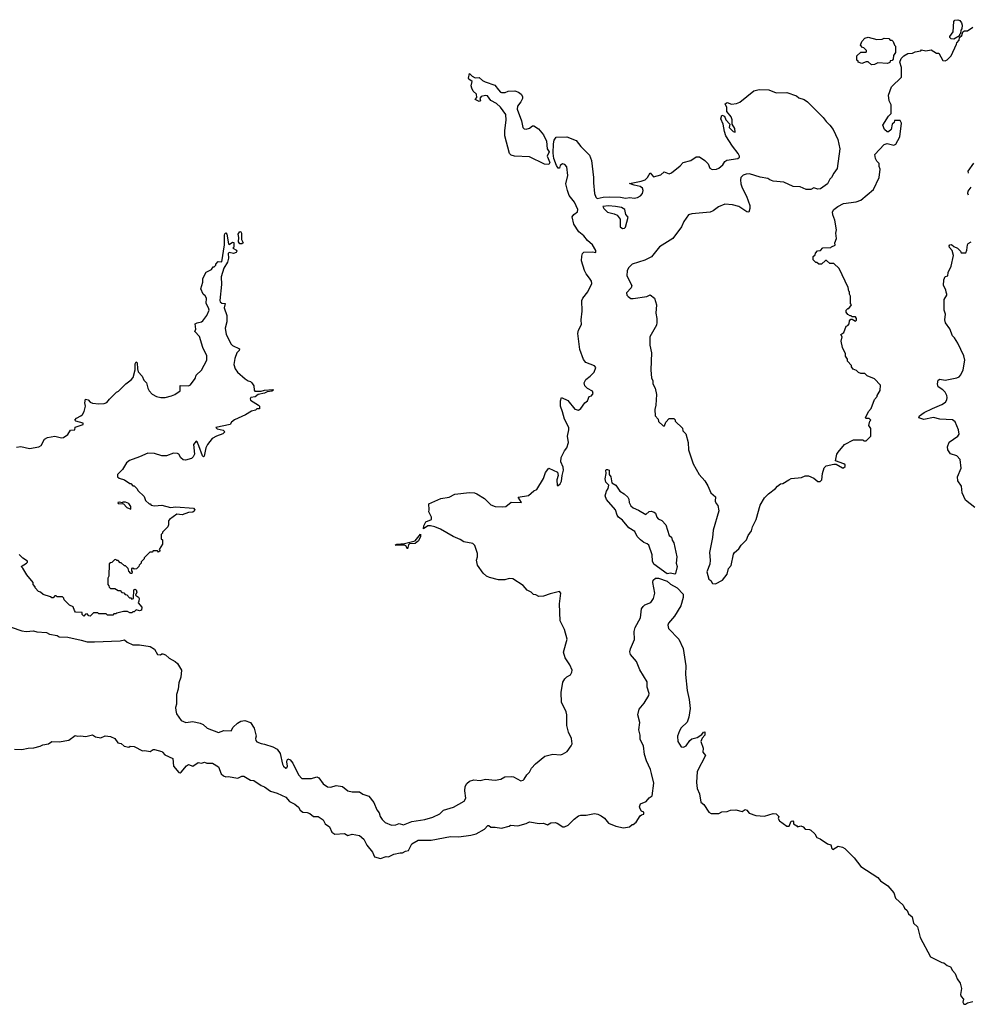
# Model space of a CAD drawing. Extents: x 2206940 to 2356632, y 511582 to 673215.
# Tile 82 of 228: x 2290925 to 2299802, y 525226 to 534443. Entities that reach past the tile are written whole.
import ezdxf

# ---------------------------------------------------------------- set-up
doc = ezdxf.new("R2010")
doc.units = 0

msp = doc.modelspace()

# ---------------------------------------------------------------- linework, layer by layer
at = {"layer": '0CON10XD'}
for points in [[(2299665, 534260), (2299640, 534265), (2299630, 534275), (2299630, 534285), (2299659.3, 534330.7), (2299667.5, 534425), (2299675, 534437.5), (2299703, 534443), (2299722.5, 534435), (2299736.7, 534415), (2299743, 534393), (2299741.7, 534358.3), (2299732.5, 534345), (2299730, 534315), (2299720, 534305), (2299718.3, 534291.7), (2299665, 534260)], [(2296005, 530773.3), (2295986, 530825), (2295986.2, 530875), (2295995, 530906.2), (2296055, 530878.8), (2296118.3, 530798.3), (2296155, 530788.6), (2296175, 530802.5), (2296214.2, 530855), (2296238.1, 530875), (2296253.8, 530916.2), (2296275, 530921.2), (2296291.4, 530945), (2296285, 530966.2), (2296239.3, 530989.3), (2296212.5, 531015), (2296206.7, 531045), (2296223.3, 531075), (2296262.5, 531105), (2296300, 531145), (2296316.1, 531186.1), (2296303.6, 531203.6), (2296223.9, 531233.9), (2296202.3, 531262.3), (2296168, 531355), (2296148, 531505), (2296155, 531537.5), (2296181.7, 531588.3), (2296180, 531635), (2296188.5, 531715), (2296185.3, 531815), (2296195, 531837.8), (2296242.9, 531895), (2296277.5, 531975), (2296275.6, 531995.6), (2296256.2, 532025), (2296225, 532063.3), (2296208.8, 532095), (2296182.9, 532185), (2296185, 532230), (2296192.5, 532255), (2296203, 532267), (2296285, 532271.2), (2296316.7, 532263.3), (2296316.7, 532283.3), (2296285, 532336.7), (2296237.3, 532377.3), (2296205, 532418.8), (2296156.7, 532456.7), (2296109.5, 532529.5), (2296095, 532597.5), (2296109.1, 532620.9), (2296144, 532645), (2296146.9, 532665), (2296115.6, 532735), (2296068, 532798), (2296050, 532845), (2296036.1, 532906.1), (2296055.3, 532985), (2296046.4, 533065), (2296025, 533087.8), (2296005, 533093.1), (2295982.8, 533077.2), (2295975, 533052.5), (2295965, 533052), (2295946.9, 533076.9), (2295922.8, 533142.8), (2295916.5, 533195), (2295918.8, 533281.2), (2295926.1, 533313.9), (2295945, 533342), (2296045, 533348), (2296132.7, 533312.7), (2296174.5, 533254.5), (2296256, 533175), (2296274.2, 533124.2), (2296295.9, 532965.9), (2296294, 532915), (2296302.5, 532815), (2296315, 532782.5), (2296328.3, 532768.3), (2296385, 532780.8), (2296445.7, 532784.3), (2296547, 532783), (2296595, 532773.3), (2296635, 532777.8), (2296675, 532773.5), (2296705, 532780), (2296735.4, 532794.6), (2296751.9, 532815), (2296759.4, 532845), (2296754.2, 532865), (2296732.4, 532882.4), (2296675, 532892.9), (2296631.7, 532908.3), (2296739.1, 532930.9), (2296777.5, 532945), (2296800, 532965), (2296825, 533010), (2296855, 532973.3), (2296925, 532990), (2296955, 533017.5), (2297001.2, 533001.2), (2297025, 533008.8), (2297106, 533075), (2297133.3, 533106.7), (2297203.8, 533125), (2297255, 533158.9), (2297285, 533159.4), (2297335.4, 533125.4), (2297366, 533095), (2297383.6, 533053.6), (2297405, 533039.2), (2297445, 533044.3), (2297466.3, 533053.7), (2297506.3, 533083.7), (2297524.6, 533115.4), (2297542.4, 533127.6), (2297645.6, 533144.4), (2297660, 533155), (2297661.2, 533165), (2297649.7, 533189.7), (2297595, 533260), (2297532.9, 533355), (2297518.8, 533395), (2297507.5, 533465), (2297486.7, 533515), (2297495, 533550), (2297519.5, 533539.5), (2297533.8, 533505), (2297570, 533465), (2297563.9, 533433.9), (2297602.5, 533395), (2297620, 533390), (2297617.5, 533425), (2297592.5, 533465), (2297592.5, 533505), (2297582.5, 533535), (2297542.5, 533585), (2297541.2, 533621.2), (2297527.5, 533655), (2297545, 533666.7), (2297585, 533653.3), (2297631.7, 533658.3), (2297665, 533670), (2297795, 533776.7), (2297845, 533790), (2297935, 533787.5), (2298005, 533757.5), (2298105, 533762.5), (2298195, 533730), (2298215, 533712.5), (2298265, 533696.7), (2298297.5, 533675), (2298445, 533527.5), (2298470.5, 533490.5), (2298507.5, 533455), (2298536.1, 533416.1), (2298581.7, 533321.7), (2298601.2, 533235), (2298575, 533050), (2298543, 533007), (2298523, 532967), (2298505, 532950), (2298483, 532907), (2298419.3, 532860.7), (2298395, 532857.5), (2298355, 532870), (2298327, 532853), (2298285, 532852.5), (2298227, 532877), (2298163, 532883), (2298075, 532922.5), (2297975, 532932.5), (2297943.3, 532943.3), (2297925, 532957.5), (2297855, 532967.5), (2297755, 532998.8), (2297721.7, 532998.3), (2297695, 532986.7), (2297673.9, 532966.1), (2297670, 532945), (2297673.3, 532905), (2297685, 532870), (2297725, 532790), (2297757.5, 532705), (2297757.5, 532675), (2297748.3, 532641.7), (2297730, 532645), (2297653.8, 532693.8), (2297595, 532710), (2297525, 532716.7), (2297465, 532692.5), (2297415, 532653.3), (2297385, 532641.2), (2297215, 532626.7), (2297185, 532617.5), (2297140, 532555), (2297117.3, 532502.7), (2297036.7, 532395), (2296912.3, 532317.7), (2296835.8, 532224.2), (2296775, 532191.2), (2296656.1, 532153.9), (2296625, 532123.8), (2296609.5, 532095), (2296607.8, 532045), (2296653.3, 531955), (2296646.3, 531933.7), (2296604.2, 531885), (2296606, 531865), (2296620.4, 531850.4), (2296645, 531834.5), (2296665, 531832.7), (2296795, 531852.5), (2296825, 531867.5), (2296866.7, 531835), (2296883.3, 531775), (2296876.7, 531695), (2296886.7, 531645), (2296887, 531607), (2296882.5, 531585), (2296822.5, 531475), (2296822.5, 531395), (2296837.5, 531325), (2296832.5, 531165), (2296838.3, 531088.3), (2296850, 531065), (2296850, 531035), (2296870, 530995), (2296882.5, 530935), (2296877.5, 530835), (2296867.5, 530795), (2296870, 530735), (2296900, 530705), (2296901.7, 530681.7), (2296945, 530640), (2296958.3, 530641.7), (2296970, 530675), (2297001.7, 530708.3), (2297045, 530710), (2297058.3, 530698.3), (2297060, 530685), (2297128.3, 530618.3), (2297130, 530595), (2297157, 530567), (2297180, 530485), (2297182.5, 530415), (2297226.1, 530286.1), (2297283.3, 530185), (2297337.5, 530125), (2297365, 530080), (2297393.9, 530013.9), (2297436.1, 529976.1), (2297432.5, 529935), (2297442.5, 529915), (2297456.7, 529895), (2297466.7, 529845), (2297413.3, 529665), (2297406.7, 529595), (2297378.8, 529455), (2297386.2, 529385), (2297383.6, 529346.4), (2297354.2, 529274.2), (2297375, 529206.2), (2297392.7, 529192.7), (2297408, 529165), (2297435, 529160.8), (2297502.5, 529195), (2297545, 529252.5), (2297557.5, 529305), (2297582.5, 529335), (2297605, 529440), (2297612.5, 529455), (2297655, 529490), (2297677, 529523), (2297727.5, 529575), (2297742.5, 529615), (2297771.7, 529658.3), (2297782.5, 529695), (2297817.5, 529765), (2297855, 529900), (2297893.9, 529966.1), (2297932.5, 530005), (2297996.4, 530053.6), (2298015, 530077.5), (2298045, 530097.5), (2298065, 530100), (2298123.3, 530136.7), (2298145, 530147.5), (2298241.7, 530158.3), (2298275, 530172.5), (2298305, 530172.5), (2298355, 530150), (2298395, 530120), (2298415, 530120), (2298430, 530135), (2298437.5, 530195), (2298453, 530247), (2298473, 530267), (2298545, 530283.3), (2298565, 530282.5), (2298625, 530248.6), (2298635, 530249.2), (2298648.3, 530261.7), (2298648, 530275), (2298636.8, 530286.8), (2298560, 530315), (2298572.5, 530375), (2298582.5, 530395), (2298643.6, 530466.4), (2298728.3, 530511.7), (2298815, 530510), (2298825, 530500), (2298845, 530500), (2298890, 530545), (2298890, 530615), (2298870, 530645), (2298880, 530685), (2298890, 530695), (2298875, 530710), (2298845, 530710), (2298840, 530715), (2298867.5, 530775), (2298892.5, 530805), (2298923, 530887), (2298950, 530915), (2298950, 530925), (2298977, 530973), (2298981.7, 531021.7), (2298925, 531080), (2298855, 531110), (2298835, 531130), (2298795, 531130), (2298775, 531140), (2298755, 531160), (2298725, 531172.5), (2298710, 531195), (2298710, 531205), (2298670, 531245), (2298670, 531265), (2298653, 531293), (2298652.5, 531315), (2298623.6, 531373.6), (2298612.5, 531435), (2298620, 531475), (2298610, 531495), (2298636.4, 531513.6), (2298660, 531575), (2298675, 531580), (2298687.5, 531595), (2298690, 531625), (2298701.7, 531638.3), (2298715, 531640), (2298745, 531622.5), (2298755, 531630), (2298756.4, 531646.4), (2298745, 531662.5), (2298715, 531660), (2298705, 531670), (2298695, 531670), (2298673.6, 531683.6), (2298660, 531705), (2298660, 531725), (2298675, 531740), (2298685, 531740), (2298710, 531775), (2298700, 531785), (2298700, 531855), (2298690, 531875), (2298690, 531895), (2298683, 531903), (2298677.5, 531935), (2298592.5, 532115), (2298545, 532160), (2298505, 532160), (2298475, 532190), (2298465, 532190), (2298427, 532153), (2298403, 532153), (2298385, 532170), (2298375, 532170), (2298350, 532195), (2298350, 532225), (2298368.3, 532241.7), (2298371.7, 532258.3), (2298391.7, 532278.3), (2298418.3, 532281.7), (2298441.7, 532308.3), (2298515, 532310), (2298521.7, 532318.3), (2298557, 532333), (2298552.5, 532355), (2298567.5, 532395), (2298562.5, 532445), (2298570, 532475), (2298552.5, 532565), (2298533, 532617), (2298532.5, 532645), (2298543.6, 532666.4), (2298580, 532695), (2298635, 532722.5), (2298753, 532737), (2298795, 532752.5), (2298916.2, 532855), (2298968.8, 532965), (2298977.5, 533045), (2298968.3, 533068.3), (2298967, 533097), (2298945, 533120), (2298933, 533143), (2298928.3, 533181.7), (2299015, 533273.3), (2299043.3, 533283.3), (2299105, 533270), (2299125, 533276.7), (2299161.2, 533345), (2299177.5, 533475), (2299165, 533500), (2299111.7, 533498.3), (2299108.3, 533481.7), (2299090, 533465), (2299080, 533415), (2299055, 533392.5), (2299043.9, 533393.9), (2299017.5, 533415), (2299003.3, 533455), (2299055, 533540), (2299080, 533565), (2299080, 533645), (2299062.5, 533685), (2299053.8, 533735), (2299083.3, 533815), (2299177.5, 533905), (2299177.5, 533995), (2299162.5, 534045), (2299175, 534080), (2299200, 534105), (2299235, 534127.5), (2299279.3, 534130.7), (2299305, 534142.5), (2299357, 534153), (2299365, 534160), (2299405, 534152.5), (2299455, 534160), (2299505, 534130), (2299525, 534130), (2299565, 534062.5), (2299585, 534057.5), (2299603.6, 534066.4), (2299642.5, 534105), (2299692.5, 534215), (2299693, 534227), (2299715, 534250), (2299720, 534275), (2299740, 534295), (2299751.7, 534328.3), (2299765, 534337.5), (2299795, 534337.5), (2299845, 534373.3)], [(2298895, 534020), (2298865, 534050), (2298845, 534050), (2298805, 534032.5), (2298770, 534045), (2298770, 534055), (2298760, 534065), (2298760, 534105), (2298795, 534140), (2298845, 534140), (2298850, 534145), (2298850, 534155), (2298825, 534180), (2298811.7, 534181.7), (2298793, 534203), (2298805, 534240), (2298835, 534270), (2298865, 534280), (2298945, 534257.5), (2298995, 534260), (2299015, 534270), (2299058.3, 534268.3), (2299071.7, 534251.7), (2299085, 534250), (2299098.3, 534238.3), (2299110, 534205), (2299120, 534195), (2299120, 534135), (2299103, 534107), (2299100, 534075), (2299088.3, 534061.7), (2299071.7, 534058.3), (2299068.3, 534041.7), (2299047, 534033), (2298955, 534040), (2298925, 534022.5), (2298895, 534020)], [(2295875, 533087.5), (2295835, 533091.2), (2295695, 533159.2), (2295555, 533164.2), (2295524.3, 533174.3), (2295508.9, 533188.9), (2295464.4, 533355), (2295463.4, 533406.6), (2295478.6, 533501.4), (2295474.7, 533554.7), (2295425, 533623.1), (2295387.3, 533657.3), (2295335, 533688), (2295301.3, 533731.3), (2295285, 533734.4), (2295242.5, 533725), (2295230, 533705), (2295236.2, 533685), (2295225, 533676.7), (2295187.5, 533695), (2295202.5, 533715), (2295198.6, 533745), (2295168.8, 533775), (2295155, 533802.5), (2295148.8, 533825), (2295157.5, 533865), (2295127.5, 533885), (2295123.3, 533895), (2295135, 533940), (2295160, 533915), (2295188.3, 533898.3), (2295225, 533901.2), (2295254.2, 533874.2), (2295280.9, 533860.9), (2295370.3, 533830.3), (2295404.2, 533785), (2295423.3, 533763.3), (2295435, 533760.6), (2295469.2, 533760.8), (2295495, 533774.3), (2295557.2, 533777.2), (2295591.2, 533765), (2295617.5, 533745), (2295628.6, 533725), (2295629.2, 533705), (2295615, 533673.3), (2295583.3, 533635), (2295580, 533605), (2295620, 533495), (2295634.5, 533434.5), (2295645, 533422), (2295665, 533419.2), (2295695, 533427.5), (2295725, 533448), (2295735, 533448.8), (2295780.9, 533420.9), (2295827.5, 533365), (2295856, 533305), (2295860, 533235), (2295879.1, 533205), (2295860.8, 533165), (2295886, 533105), (2295875, 533087.5)], [(2299802.5, 533005), (2299800, 533025), (2299855, 533098.8)], [(2299805, 532800), (2299796.2, 532815), (2299801.7, 532838.3), (2299827.5, 532875)], [(2296565, 532488), (2296585, 532490), (2296595, 532500), (2296620, 532595), (2296598.3, 532618.3), (2296587.5, 532665), (2296557.5, 532685), (2296500, 532695), (2296435, 532700.8), (2296382.5, 532695), (2296390, 532675), (2296425, 532642.5), (2296486.4, 532626.4), (2296515, 532612.5), (2296542.5, 532575), (2296545, 532503.3), (2296565, 532488)], [(2293005, 532344.2), (2292985, 532346.2), (2292971.2, 532365), (2292976.7, 532405), (2292970, 532435), (2292985, 532460), (2292995, 532456.7), (2293000.8, 532445), (2292999.2, 532385), (2293017.5, 532355), (2293005, 532344.2)], [(2290895, 530442.7), (2290937, 530447), (2291015, 530428), (2291105, 530446), (2291125, 530456.2), (2291155.7, 530515), (2291185, 530533.3), (2291255, 530544.5), (2291315, 530530), (2291335, 530532.9), (2291375, 530560), (2291399.3, 530600.7), (2291440, 530605), (2291445, 530630), (2291517.5, 530655), (2291520, 530665), (2291450, 530685), (2291440, 530695), (2291456.4, 530713.6), (2291496.1, 530733.9), (2291513, 530747), (2291526.7, 530775), (2291540, 530825), (2291534, 530855), (2291540, 530890), (2291565, 530883.8), (2291585, 530862.5), (2291605, 530852.5), (2291665, 530847.5), (2291715, 530850), (2291741.7, 530858.3), (2291765, 530890), (2291830, 530955), (2291850, 530965), (2291917.5, 531035), (2291969.3, 531070.7), (2291986.7, 531095), (2292004.3, 531165), (2292005, 531222.5), (2292015, 531241.2), (2292025, 531230), (2292026.2, 531175), (2292035, 531147.5), (2292070, 531105), (2292085, 531070), (2292110, 531045), (2292123, 530993), (2292135, 530970), (2292165, 530937.5), (2292205, 530916.7), (2292245, 530906.7), (2292285, 530906.7), (2292345, 530922.5), (2292376.1, 530933.9), (2292425, 530970), (2292425, 531020), (2292505, 531016.7), (2292524, 531026), (2292566.2, 531083.8), (2292577.5, 531115), (2292625, 531162.5), (2292675.6, 531255), (2292675, 531297.5), (2292638.8, 531375), (2292606.4, 531476.4), (2292562.5, 531525), (2292572.5, 531545), (2292568, 531595), (2292585, 531606), (2292625, 531613.3), (2292637.5, 531625), (2292676.1, 531673.9), (2292696.7, 531725), (2292692.5, 531745), (2292670, 531785), (2292672.5, 531835), (2292659.3, 531859.3), (2292642.5, 531875), (2292620, 531925), (2292640, 531985), (2292638.3, 532021.7), (2292670.5, 532079.5), (2292720, 532105), (2292735, 532130), (2292745, 532130), (2292760, 532145), (2292760, 532155), (2292781.7, 532178.3), (2292817.5, 532175), (2292841.1, 532335), (2292841.5, 532425), (2292845, 532440), (2292853.3, 532446.7), (2292864.2, 532434.2), (2292880, 532345), (2292885, 532340), (2292915, 532360), (2292928.3, 532358.3), (2292927.5, 532315), (2292920, 532305), (2292952.5, 532285), (2292957.5, 532275), (2292950, 532265), (2292925, 532255.7), (2292885, 532263.3), (2292874.2, 532255), (2292880, 532210), (2292867.9, 532172.1), (2292835, 532117.5), (2292810, 532035), (2292812.5, 531965), (2292797.5, 531815), (2292801.7, 531801.7), (2292815, 531790), (2292846.7, 531785), (2292837.5, 531745), (2292862.5, 531675)], [(2299861.7, 529878.3), (2299776, 529945), (2299745.6, 530015), (2299737.5, 530075), (2299702.7, 530125), (2299701.1, 530165), (2299733.8, 530245), (2299726.7, 530325), (2299695, 530358.9), (2299635, 530378.8), (2299610.8, 530415), (2299607.8, 530445), (2299622.7, 530487.3), (2299704.3, 530545), (2299716.1, 530563.9), (2299710.8, 530605), (2299679.2, 530679.2), (2299655, 530696.9), (2299535, 530703.5), (2299475, 530719.4), (2299385, 530701.9), (2299340, 530715), (2299346.7, 530735), (2299390, 530765), (2299465.3, 530804.7), (2299555, 530840), (2299588.3, 530861.7), (2299601.1, 530885), (2299603.3, 530905), (2299601.1, 530925), (2299586.2, 530956.2), (2299565, 530977.1), (2299520, 531005), (2299514.4, 531035), (2299521.1, 531068.9), (2299535, 531077.5), (2299585, 531070), (2299695, 531091.2), (2299715, 531100), (2299730.9, 531119.1), (2299752.9, 531165), (2299768.8, 531255), (2299760, 531295), (2299704.2, 531414.2), (2299674.1, 531464.1), (2299653, 531483), (2299629.1, 531549.1), (2299589.2, 531605), (2299582.5, 531635), (2299590, 531685), (2299577.5, 531725), (2299577, 531823), (2299602.5, 531865), (2299602.5, 531875), (2299593.6, 531893.6), (2299592.5, 531915), (2299570, 531955), (2299571.7, 532008.3), (2299585, 532040), (2299610, 532045), (2299612.5, 532075), (2299640, 532135), (2299662.5, 532235), (2299651.7, 532281.7), (2299625, 532310), (2299623.3, 532325), (2299630, 532335), (2299645, 532340), (2299665, 532320), (2299700, 532305), (2299730, 532275), (2299735, 532260), (2299778.3, 532261.7), (2299787.5, 532285), (2299793, 532337), (2299800.7, 532349.3), (2299827.5, 532365)], [(2292862.5, 531675), (2292863.3, 531615), (2292846.7, 531555), (2292856.7, 531495), (2292902.5, 531405), (2292915, 531392.5), (2292981.7, 531361.7), (2292977.5, 531345), (2292957.5, 531325), (2292937, 531273), (2292930, 531215), (2292942.5, 531175), (2292964, 531144), (2293035, 531082.5), (2293063.3, 531063.3), (2293085, 531057.5), (2293097.5, 531045), (2293116.7, 531015), (2293120, 530975), (2293126.4, 530966.4), (2293185, 530966), (2293215, 530975.8), (2293292.5, 530982.5), (2293300, 530975), (2293285, 530964.2), (2293241.4, 530958.6), (2293215, 530946), (2293155.5, 530934.5), (2293126.8, 530913.2), (2293087.5, 530905), (2293080, 530895), (2293085, 530880), (2293160, 530835), (2293170, 530825), (2293168.3, 530801.7), (2293145, 530800), (2293131.7, 530788.3), (2293093, 530777), (2293037, 530743), (2292935, 530697.5), (2292907.5, 530675), (2292895, 530653.3), (2292760, 530625), (2292774.2, 530614.2), (2292829.1, 530599.1), (2292843.3, 530585), (2292825, 530566.2), (2292766.2, 530543.8), (2292727, 530523), (2292681.2, 530465), (2292665.8, 530435), (2292651.7, 530358.3), (2292645, 530350), (2292635, 530360), (2292601.9, 530455), (2292585, 530490), (2292575, 530496.7), (2292552.3, 530467.7), (2292561.8, 530375), (2292549.2, 530350.8), (2292533.3, 530336.7), (2292475, 530320), (2292455, 530321.4), (2292432.1, 530342.1), (2292415, 530377.5), (2292403, 530383), (2292365, 530386.2), (2292298.3, 530361.7), (2292255, 530361.2), (2292185, 530383.3), (2292123.9, 530386.1), (2292045, 530350), (2291952.7, 530317.3), (2291923.3, 530295), (2291886.1, 530233.9), (2291840, 530185), (2291840, 530165), (2291855, 530150), (2291907, 530137), (2291955, 530100), (2291965, 530100), (2291985, 530080), (2291995, 530080), (2292025, 530050), (2292030, 530035), (2292088.3, 529978.3), (2292101.7, 529941.7), (2292135, 529910), (2292145, 529910), (2292155, 529900), (2292185, 529892.5), (2292255, 529897.5), (2292335, 529877.5), (2292385, 529882.5), (2292550.8, 529870.8), (2292562.5, 529855), (2292557.5, 529842.5), (2292545.6, 529834.4), (2292505, 529831.2), (2292445, 529808), (2292395, 529813.3), (2292327, 529763), (2292318.3, 529751.7), (2292317.5, 529715), (2292310, 529695), (2292260, 529645), (2292260, 529635), (2292250, 529625), (2292250, 529585), (2292260, 529575), (2292260, 529535), (2292230, 529485), (2292238.3, 529471.7), (2292225, 529460), (2292215, 529470), (2292175, 529470), (2292165, 529460), (2292141.7, 529458.3), (2292090, 529405), (2292090, 529395), (2292061.7, 529368.3), (2292060, 529355), (2292041.7, 529338.3), (2292040, 529325), (2292018.3, 529301.7), (2291995, 529300), (2291985, 529310), (2291970, 529305), (2291970, 529285), (2291977.5, 529275), (2291975, 529260), (2291965, 529260), (2291945, 529280), (2291940, 529305), (2291915, 529330), (2291905, 529330), (2291875, 529360), (2291865, 529360), (2291845, 529380), (2291835, 529380), (2291825, 529390), (2291811.7, 529388.3), (2291788.3, 529361.7), (2291775, 529360), (2291761.7, 529348.3), (2291760, 529235), (2291750, 529215), (2291750, 529155), (2291760, 529145), (2291761.7, 529131.7), (2291775, 529120), (2291815, 529120), (2291845, 529100), (2291865, 529100), (2291881.7, 529081.7), (2291898.3, 529078.3), (2291911.7, 529061.7), (2291928.3, 529058.3), (2291951.7, 529031.7), (2291965, 529030), (2291975, 529020), (2291990, 529025), (2291993.3, 529105), (2292005, 529111.2), (2292015, 529106.2), (2292020.8, 529085), (2292010, 529055), (2292037, 529037), (2292044.2, 529025), (2292040.8, 528999.2), (2292032.5, 528985), (2292068.8, 528945), (2292063.3, 528916.7), (2292045, 528910), (2292015, 528920), (2291995, 528900), (2291985, 528900), (2291975, 528890), (2291955, 528890), (2291935, 528902.5), (2291895, 528902.5), (2291833, 528887), (2291825, 528880), (2291805, 528880), (2291795, 528870), (2291745, 528870), (2291735, 528880), (2291665, 528880), (2291655, 528890), (2291615, 528890), (2291585, 528860), (2291571.7, 528861.7), (2291555, 528880), (2291541.7, 528878.3), (2291525, 528860), (2291510, 528875), (2291510, 528895), (2291448.3, 528898.3), (2291438.3, 528911.7), (2291426.4, 528946.4), (2291391.7, 528961.7), (2291341.7, 529011.7), (2291338.3, 529028.3), (2291325, 529040), (2291275, 529040), (2291265, 529050), (2291255, 529050), (2291238.3, 529031.7), (2291225, 529030), (2291211.7, 529041.7), (2291143, 529063), (2291120, 529085), (2291101.7, 529091.7), (2291070, 529125), (2291070, 529135), (2291050, 529155), (2291050, 529175), (2290992.5, 529245), (2290955, 529310), (2290940, 529325), (2290987.5, 529355), (2290997.5, 529365), (2290997.5, 529375), (2290953.9, 529403.9), (2290918.3, 529438.3)], [(2290846.4, 528756.4), (2290945, 528722.5), (2290985, 528717.5), (2291055, 528722.5), (2291085, 528712.5), (2291175, 528707.5), (2291205, 528692.5), (2291275, 528677.5), (2291295, 528667.5), (2291375, 528662.5), (2291500, 528635), (2291555, 528620), (2291625, 528620), (2291865, 528627.5), (2291905, 528637.5), (2291930, 528615), (2291985, 528592.5), (2292045, 528592.5), (2292146.4, 528576.4), (2292185, 528550), (2292215, 528500), (2292242.5, 528497.5), (2292255, 528507.5), (2292265, 528507.5), (2292288.3, 528498.3), (2292325, 528467.5), (2292380, 528435), (2292400, 528415), (2292437.5, 528355), (2292431.7, 528288.3), (2292412.5, 528235), (2292406.7, 528175), (2292392, 528125), (2292391.4, 528035), (2292384.3, 528005), (2292384.4, 527975), (2292393.3, 527945), (2292435, 527883.8), (2292480, 527865), (2292545, 527874.3), (2292615, 527859.2), (2292642, 527845), (2292680.7, 527810.7), (2292785, 527770), (2292835, 527790), (2292905, 527786.2), (2292920.9, 527819.1), (2292962, 527858), (2292995, 527875.6), (2293032, 527882), (2293085, 527863.3), (2293120.5, 527810.5), (2293137.5, 527735), (2293132.9, 527712.9), (2293133.1, 527695), (2293145, 527683.1), (2293185, 527666.2), (2293215, 527662.5), (2293295, 527635.6), (2293335, 527614), (2293361.2, 527575), (2293383.2, 527473.2), (2293394, 527455), (2293415, 527438), (2293425, 527440), (2293429.6, 527455), (2293423.3, 527495), (2293426.9, 527513.1), (2293435, 527523.8), (2293455, 527515.8), (2293480, 527485), (2293535, 527372.9), (2293565, 527341.4), (2293655, 527338.5), (2293705.4, 527355.4), (2293724.3, 527345), (2293765, 527288.8), (2293805, 527262), (2293835, 527258), (2293885, 527272.9), (2293944.2, 527264.2), (2293995, 527223.1), (2294035, 527215.5), (2294105, 527215.6), (2294135, 527194.4), (2294193.1, 527173.1), (2294239.5, 527115), (2294267.8, 527047.8), (2294288, 527018), (2294297.5, 526985), (2294317.2, 526957.2), (2294345, 526928.1), (2294405, 526903.3), (2294445, 526905.6), (2294475, 526918.1), (2294515, 526907.1), (2294595, 526936.5), (2294715, 526955.6), (2294791.7, 526978.3), (2294855, 527008.8), (2294890, 527045), (2294985, 527070.6), (2295085, 527128.6), (2295100.5, 527155), (2295091.3, 527225), (2295093.8, 527266.2), (2295107.8, 527292.2), (2295135, 527313.5), (2295175, 527327.5), (2295235, 527322.5), (2295285, 527334.2), (2295375, 527325.8), (2295427, 527333), (2295465.9, 527354.1), (2295525, 527359.2), (2295545, 527354.2), (2295615, 527316.7), (2295635, 527323.3), (2295646.7, 527335), (2295670, 527375), (2295695, 527400), (2295713.1, 527436.9), (2295752.7, 527477.3), (2295839.5, 527550.5), (2295915, 527566.2), (2295985, 527560), (2296005, 527566.7), (2296047.7, 527592.3), (2296086.7, 527645), (2296093.8, 527665), (2296090, 527715), (2296061.2, 527775), (2296046.2, 527835), (2296046, 527935), (2296040, 527965), (2295993.8, 528055), (2295991.2, 528145), (2296008.3, 528241.7), (2296025, 528272.5), (2296045, 528292.5), (2296079.3, 528310.7), (2296092.5, 528335), (2296093.3, 528355), (2296073.8, 528405), (2296030.5, 528470.5), (2296012.3, 528522.3), (2296048, 528645), (2296023.8, 528735), (2295981.2, 528815), (2295976.2, 528975), (2295990, 529075), (2295975, 529090), (2295888.3, 529068.3), (2295825, 529047.5), (2295783, 529043), (2295755, 529060), (2295733, 529063), (2295710, 529085), (2295675, 529102.5), (2295635, 529147.5), (2295539.5, 529209.5), (2295506.4, 529213.6), (2295465, 529201.2), (2295405, 529198.8), (2295320.5, 529220.5), (2295294.2, 529234.2), (2295263, 529263), (2295208.3, 529338.3), (2295200, 529385), (2295208.8, 529415), (2295208.8, 529445), (2295185, 529520), (2295165, 529540), (2295080, 529555), (2295046.7, 529576.7), (2294980, 529605), (2294863.6, 529673.6), (2294810, 529695), (2294770, 529705), (2294745, 529704.2), (2294705, 529677.5), (2294705.7, 529705), (2294725, 529742.9), (2294780, 529765), (2294777.5, 529785), (2294752.5, 529835), (2294757.5, 529855), (2294755, 529910), (2294865, 529962.5), (2294945, 529972.5), (2294998.3, 530001.7), (2295135, 530016.2), (2295180, 530015), (2295203.8, 530003.8), (2295275, 529962.5), (2295335, 529902.5), (2295375, 529886.7), (2295445, 529882.5), (2295475, 529887.5), (2295523.8, 529926.2), (2295620, 529925), (2295590, 529975), (2295685, 529990), (2295737, 530033), (2295765, 530046.7), (2295825, 530147.5), (2295845.5, 530204.5), (2295875, 530245.7), (2295958.5, 530208.5), (2295962.7, 530177.3), (2295950.6, 530135), (2295953.9, 530083.9), (2295965, 530083.3), (2295983, 530097), (2295996.4, 530123.6), (2296000, 530175), (2296013.9, 530226.1), (2296009.2, 530255), (2295987.5, 530305), (2295992.5, 530345), (2296022.7, 530407.3), (2296045, 530436.7), (2296060.8, 530485), (2296052.5, 530545), (2296064.2, 530605), (2296062.5, 530625), (2296024.2, 530704.2), (2296005, 530773.3)], [(2297055, 529252.5), (2297015, 529260.9), (2296985, 529254.3), (2296860, 529345), (2296847.1, 529375), (2296844.2, 529435), (2296812, 529525), (2296797.3, 529537.3), (2296765, 529548.5), (2296735, 529572.7), (2296702.7, 529605), (2296681.8, 529651.8), (2296625, 529686.2), (2296565, 529757.1), (2296528.6, 529785), (2296515, 529803.8), (2296501.5, 529855), (2296415, 529951.2), (2296404.3, 529985), (2296415, 530030), (2296432.5, 530055), (2296436.7, 530085), (2296410, 530115), (2296403.8, 530145), (2296412.9, 530195), (2296410, 530225), (2296415, 530232.5), (2296425, 530233.3), (2296442.5, 530225), (2296441.2, 530185), (2296456.2, 530165), (2296466.2, 530106.2), (2296502.5, 530085), (2296540.5, 530030.5), (2296582.5, 530005), (2296615, 529972.5), (2296623.8, 529955), (2296627.5, 529925), (2296645, 529891.2), (2296664.3, 529874.3), (2296715, 529852), (2296785, 529810), (2296815, 529838.8), (2296835, 529841.2), (2296863.6, 529833.6), (2296875, 529822.5), (2296887.3, 529787.3), (2296900, 529770), (2296932.5, 529755), (2296971.2, 529715), (2297003.3, 529615), (2297025, 529600), (2297031.2, 529571.2), (2297047.5, 529545), (2297074.5, 529415), (2297068.1, 529355), (2297076, 529325), (2297062.5, 529257.5), (2297055, 529252.5)], [(2291965, 529860), (2291966, 529885), (2291945, 529914), (2291915, 529926), (2291894.1, 529925.9), (2291885, 529920), (2291857.7, 529927.7), (2291842.5, 529925), (2291845, 529913.8), (2291895, 529910), (2291928.3, 529878.3), (2291965, 529860)], [(2294555, 529490), (2294536.9, 529516.9), (2294525, 529523.5), (2294440, 529525), (2294452.5, 529535), (2294525, 529539.4), (2294625.6, 529564.4), (2294675, 529627.5), (2294676.7, 529605), (2294656, 529564), (2294625, 529540.5), (2294572, 529538), (2294563.3, 529526.7), (2294555, 529490)], [(2296775, 528964.2), (2296831.4, 528988.6), (2296857.1, 529025), (2296866.9, 529075), (2296850, 529175), (2296854.3, 529195.7), (2296873.5, 529216.5), (2296903.3, 529215), (2296985, 529186), (2297015, 529159.2), (2297076.6, 529125), (2297132.9, 529065), (2297134.3, 529034.3), (2297111.5, 528955), (2297051.5, 528858.5), (2296997.1, 528795), (2296990, 528775), (2296996.7, 528745), (2297094, 528644), (2297135, 528557.5), (2297157.5, 528395), (2297156.4, 528315), (2297170, 528165), (2297188.3, 528078.3), (2297199.2, 527995), (2297186.9, 527913.1), (2297172.1, 527867.9), (2297115, 527815.6), (2297097.9, 527785), (2297081.4, 527735), (2297084.7, 527685), (2297115, 527635.8), (2297136.6, 527633.4), (2297162.7, 527647.3), (2297196.2, 527695), (2297215, 527711.2), (2297265, 527724.5), (2297307.9, 527752.1), (2297325, 527774.2), (2297337.1, 527777.1), (2297335.5, 527745), (2297311.5, 527718.5), (2297300, 527685), (2297320, 527625), (2297318.8, 527585), (2297343.8, 527555), (2297265.7, 527405), (2297257.2, 527302.8), (2297263.1, 527245), (2297286.2, 527195), (2297298, 527118), (2297325.4, 527095.4), (2297375, 527024), (2297395, 527012.9), (2297467.1, 527012.9), (2297495, 527027.5), (2297545, 527032), (2297575, 527044), (2297625, 527046.2), (2297685, 527032.5), (2297715, 527050), (2297730, 527045), (2297752.5, 527015), (2297815, 526992.5), (2297895, 526988.8), (2297977, 527013), (2298005, 527010), (2298027.5, 526985), (2298022.5, 526965), (2298033.6, 526943.6), (2298105, 526892.5), (2298126.7, 526893.3), (2298145, 526940), (2298160, 526945), (2298166.7, 526935), (2298167.5, 526915), (2298198, 526898), (2298205, 526887.5), (2298235, 526897.5), (2298255, 526887.5), (2298276.4, 526866.4), (2298315, 526863.3), (2298327.5, 526855), (2298365, 526821.2), (2298385, 526788.8), (2298415, 526775.8), (2298485, 526728.8), (2298515, 526717.5), (2298525.8, 526685.8), (2298535, 526676.2), (2298585, 526707.5), (2298625, 526696.7), (2298645, 526683.8), (2298735, 526596.7), (2298797.3, 526517.3), (2298954.1, 526414.1), (2298981.2, 526381.2), (2299050, 526335), (2299105, 526270), (2299121.2, 526221.2), (2299191.2, 526155), (2299206, 526126), (2299228.8, 526105), (2299242.7, 526072.7), (2299276.7, 526045), (2299289.2, 525985), (2299325, 525952.5), (2299351.5, 525851.5), (2299449.2, 525669.2), (2299555, 525618), (2299574, 525614), (2299605, 525590), (2299635, 525576.7), (2299652.7, 525542.7), (2299677.5, 525515), (2299697.5, 525465), (2299726.7, 525425), (2299736.7, 525375), (2299728.3, 525318.3), (2299735, 525300), (2299757.5, 525275), (2299750, 525245), (2299758.8, 525228.8), (2299775, 525226.2), (2299795, 525240), (2299845, 525253.3)], [(2290875, 527613.3), (2290945, 527610), (2291003.9, 527623.9), (2291057, 527627), (2291115, 527641.2), (2291140, 527655), (2291195, 527663.3), (2291225, 527686.2), (2291294.1, 527684.1), (2291385, 527700), (2291445, 527743.3), (2291467, 527737), (2291495, 527740), (2291543.6, 527733.6), (2291605, 527750), (2291635, 527731.2), (2291685, 527721.2), (2291725, 527740), (2291775, 527733.3), (2291815, 527713.3), (2291844.2, 527674.2), (2291875, 527666.7), (2291903.3, 527643.3), (2291945, 527632.5), (2291957.5, 527642.5), (2291995, 527640), (2292075, 527597.5), (2292095, 527602.5), (2292145, 527593.3), (2292175, 527612.5), (2292185, 527612.5), (2292255, 527592.5), (2292262.5, 527585), (2292281.7, 527561.7), (2292356.4, 527526.4), (2292364.1, 527454.1), (2292415, 527396.7), (2292425, 527393.8), (2292435, 527400), (2292485, 527460), (2292505, 527471.2), (2292545, 527456.2), (2292595, 527490), (2292625, 527483.3), (2292655, 527492.5), (2292676.4, 527483.6), (2292730, 527485), (2292785, 527450), (2292808.8, 527385), (2292832.5, 527365), (2292853, 527357), (2292875, 527358.8), (2292965, 527342.5), (2293005, 527363.3), (2293023, 527363), (2293084.1, 527324.1), (2293115, 527322.5), (2293185, 527273.3), (2293215, 527263.3), (2293271.7, 527221.7), (2293333, 527203), (2293416.2, 527165), (2293450, 527125), (2293500.5, 527100.5), (2293535, 527072.5), (2293549.2, 527045), (2293575, 527023.3), (2293615, 527022.9), (2293640.9, 527010.9), (2293675, 526983.8), (2293717.5, 526985), (2293765, 526952.5), (2293783, 526917), (2293825, 526887.5), (2293846.4, 526836.4), (2293875, 526817.5), (2293965, 526826), (2293995, 526806.7), (2294035, 526820), (2294105, 526807.5), (2294145, 526772.5), (2294172, 526715), (2294225, 526650), (2294245, 526606.7), (2294302, 526592), (2294355, 526610), (2294375, 526608), (2294425, 526631.4), (2294485, 526644.2), (2294507, 526643), (2294535, 526660), (2294563.6, 526666.4), (2294593, 526727), (2294655, 526763.8), (2294775, 526762.5), (2294955, 526797.5), (2295035, 526794), (2295145, 526808.9), (2295195, 526822.5), (2295273.6, 526866.4), (2295305, 526899.2), (2295315, 526898.6), (2295335, 526882.9), (2295373.4, 526883.4), (2295435, 526876.2), (2295506.2, 526893.8), (2295518.3, 526901.7), (2295585, 526896.7), (2295665, 526918.8), (2295695, 526933.3), (2295785, 526920), (2295825, 526923.3), (2295865, 526906.7), (2295895.9, 526924.1), (2295935, 526928.8), (2295955, 526923.3), (2296008.3, 526888.3), (2296023.6, 526886.4), (2296057.3, 526902.7), (2296115, 526960), (2296155, 526990), (2296175, 526996.2), (2296225, 526996.2), (2296305, 527012.5), (2296335, 527006.7), (2296365, 526990), (2296397.7, 526967.7), (2296435, 526923.3), (2296505, 526893.3), (2296575, 526877.5), (2296631.7, 526888.3), (2296655, 526910), (2296665, 526910), (2296695, 526930), (2296730.7, 526989.3), (2296745, 527000), (2296766.2, 527005), (2296766.2, 527025), (2296744.3, 527034.3), (2296730, 527055), (2296726.2, 527075), (2296735, 527102.5), (2296786.2, 527125), (2296815, 527157.5), (2296845, 527178), (2296859.2, 527295), (2296837.2, 527387.2), (2296828.4, 527425), (2296790.3, 527505), (2296770.8, 527565), (2296763.6, 527645), (2296732.1, 527705), (2296730, 527745), (2296718.2, 527795), (2296728.8, 527865), (2296708.9, 527935), (2296722.2, 527987.8), (2296770, 528045), (2296812.3, 528117.7), (2296814.2, 528135), (2296796.7, 528195), (2296797, 528245), (2296727.1, 528357.1), (2296695.9, 528435), (2296642, 528502), (2296635.9, 528525), (2296641.2, 528555), (2296678.3, 528641.7), (2296676.3, 528715), (2296685, 528752), (2296733.5, 528845), (2296743.2, 528926.8), (2296758.7, 528951.3), (2296775, 528964.2)]]:
    msp.add_lwpolyline(points, dxfattribs=at)

doc.saveas('drawing.dxf')
